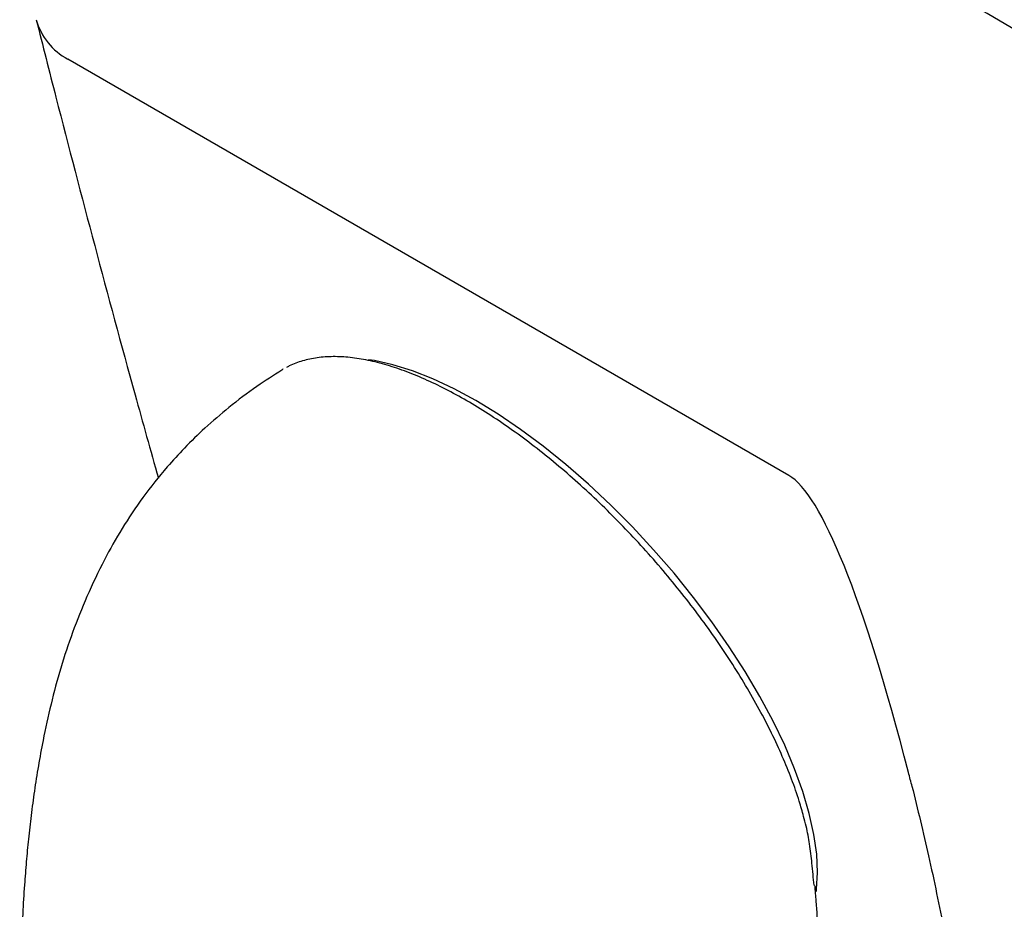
# Model space of a CAD drawing. Header units: inches. Extents: x 0.2 to 89.8, y -0.3 to 35.8.
# Tile 17 of 23: x 70.7 to 75.1, y 17.3 to 21.3. Entities that reach past the tile are written whole.
import ezdxf

# ---------------------------------------------------------------- set-up
doc = ezdxf.new("R2010")
doc.units = ezdxf.units.IN
doc.header["$MEASUREMENT"] = 0
doc.linetypes.add('SLD-Solid', pattern=[0])

msp = doc.modelspace()

# ---------------------------------------------------------------- linework, layer by layer
at = {"color": 7, "linetype": 'SLD-Solid', "lineweight": 25}
for p, q in [((74.1462788, 19.2606645), (70.894059, 21.138131)), ((74.2609412, 17.4114045), (74.2610189, 17.4096813))]:
    msp.add_line(p, q, dxfattribs=at)
at = {"color": 7, "linetype": 'SLD-Solid', "lineweight": 25, "flags": 128}
msp.add_lwpolyline([(74.2703603, 17.3825829), (74.2717251, 17.3932449), (74.2761225, 17.4694759), (74.2720527, 17.5522624), (74.2595435, 17.641039), (74.2386803, 17.7351991), (74.2096058, 17.8340996), (74.1725184, 17.9370648), (74.1276715, 18.0433915), (74.0753715, 18.1523533), (74.0159756, 18.2632058), (73.9498895, 18.3751919), (73.8775648, 18.4875465), (73.7994954, 18.5995022), (73.7162147, 18.7102942), (73.6282915, 18.8191657), (73.5363264, 18.9253729), (73.4409477, 19.0281904), (73.3428069, 19.1269158), (73.2425744, 19.2208748), (73.1409348, 19.3094254), (73.0385825, 19.3919629), (72.9362167, 19.4679233), (72.8345366, 19.5367878), (72.7342368, 19.598086), (72.6360024, 19.6513992), (72.5405045, 19.6963631), (72.4483954, 19.7326706), (72.3603043, 19.7600738), (72.2768331, 19.7783854), (72.2498502, 19.7824837)], dxfattribs=at)
at = {"color": 7, "linetype": 'SLD-Solid', "lineweight": 25}
for centre, radius, start, end in [((46.728152, -27.0700927), 58.2106199, 56.04007488, 63.965301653), ((46.0952286, -27.7824503), 57.0198312, 55.922384, 64.08299253), ((71.0327409, 21.3954031), 0.2922697, 195.6642243, 241.67323)]:
    msp.add_arc(centre, radius, start, end, dxfattribs=at)
for start_param, end_param in [(5.57863648, 6.200256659), (5.561768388, 5.57863648)]:
    msp.add_ellipse((74.8306513, 13.3685922), major_axis=(-0.7405929, 5.9056366), ratio=0.109723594, start_param=start_param, end_param=end_param, dxfattribs=at)
for points, knots in [([(70.7513351, 21.316454), (70.7808141, 21.1998797), (70.8663599, 20.8615897), (71.0139278, 20.2982082), (71.1680994, 19.7253997), (71.2669562, 19.3739614), (71.3022747, 19.2484032)], [0, 0, 0, 0, 0.170622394, 0.495133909, 0.819626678, 1, 1, 1, 1]), ([(74.2129457, 17.7221015), (74.2067232, 17.7448846), (74.1918123, 17.7994792), (74.1596862, 17.8900726), (74.1180461, 17.9926608), (74.0692673, 18.0978519), (74.0140009, 18.2048115), (73.9525225, 18.3128957), (73.885257, 18.4213943), (73.8127325, 18.5294693), (73.7355312, 18.6362965), (73.6540655, 18.7414379), (73.5686045, 18.8446196), (73.4793943, 18.9455233), (73.3869973, 19.043468), (73.2920295, 19.1377565), (73.1951357, 19.2277074), (73.0969789, 19.3126692), (72.9984184, 19.391879), (72.9000532, 19.4648725), (72.8022479, 19.5314623), (72.7051413, 19.591541), (72.6091398, 19.6447784), (72.5148487, 19.690734), (72.4228662, 19.7289952), (72.3337736, 19.7591786), (72.248195, 19.780914), (72.166847, 19.7938686), (72.0901993, 19.7978373), (72.018404, 19.7930405), (71.9525402, 19.778437), (71.9064187, 19.7629031), (71.8845356, 19.7495264), (71.8804889, 19.7470527)], [0, 0, 0, 0, 0.02394003, 0.057366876, 0.090846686, 0.124355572, 0.157869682, 0.191364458, 0.224818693, 0.258218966, 0.291420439, 0.324425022, 0.357555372, 0.390803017, 0.424144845, 0.457551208, 0.490982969, 0.524411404, 0.557809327, 0.590951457, 0.624088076, 0.657408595, 0.690897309, 0.724530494, 0.758279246, 0.792112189, 0.8259863, 0.859778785, 0.893230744, 0.926635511, 0.959825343, 0.992570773, 1, 1, 1, 1]), ([(71.8594664, 19.7351389), (71.821694, 19.7114082), (71.7400748, 19.6601304), (71.6239322, 19.5718102), (71.5149586, 19.4782593), (71.4225352, 19.3879967), (71.3283127, 19.2849628), (71.2320142, 19.1640381), (71.1370273, 19.022434), (71.0543981, 18.87537), (70.9799342, 18.7181225), (70.9143579, 18.5542117), (70.8605743, 18.3920526), (70.8165816, 18.2283242), (70.7842226, 18.0805087), (70.7603527, 17.9501975), (70.742677, 17.8374524), (70.7280211, 17.7275876), (70.71602, 17.6212919), (70.7061094, 17.5168845), (70.6972826, 17.4047047), (70.6891761, 17.2739658), (70.682225, 17.1152754), (70.6775244, 16.9265829), (70.6761166, 16.7066848), (70.6787952, 16.4544825), (70.6859428, 16.1691376), (70.6969099, 15.861686), (70.7056357, 15.6497991), (70.7100044, 15.5437155)], [0, 0, 0, 0, 0.0297401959, 0.0642631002, 0.094891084, 0.1221758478, 0.1465227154, 0.1834040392, 0.2190297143, 0.2536602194, 0.2922882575, 0.3287258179, 0.3643422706, 0.3997661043, 0.4351363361, 0.4603734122, 0.4851835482, 0.5092885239, 0.5326366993, 0.5551767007, 0.5780905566, 0.6065757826, 0.641529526, 0.6833484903, 0.7324458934, 0.7892123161, 0.8539649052, 0.9268857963, 1, 1, 1, 1]), ([(71.8656161, 19.740024), (71.8651453, 19.7398117), (71.8626947, 19.7387064), (71.8607297, 19.737005), (71.8591422, 19.7356304)], [0, 0, 0, 0, 0.1920939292, 1, 1, 1, 1]), ([(74.7018682, 17.859213), (74.7273754, 17.7542313), (74.7802518, 17.5366043), (74.8497326, 17.1985859), (74.9151006, 16.8404953), (74.9743102, 16.4660262), (75.0210731, 16.1333888), (75.0455819, 15.9256153), (75.0547859, 15.8475884)], [0, 0, 0, 0, 0.157719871, 0.326953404, 0.505770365, 0.692226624, 0.884419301, 1, 1, 1, 1]), ([(74.2602765, 17.4112822), (74.2602545, 17.4114888), (74.2568558, 17.443433), (74.2522801, 17.5045106), (74.2408697, 17.5937646), (74.2287793, 17.6645118), (74.2168467, 17.7073069), (74.212755, 17.7219816)], [0, 0, 0, 0, 0.002228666, 0.344558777, 0.622796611, 0.870655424, 1, 1, 1, 1]), ([(74.378293, 15.9408376), (74.3773428, 15.9527387), (74.3545789, 16.2378415), (74.3258374, 16.6129691), (74.286794, 17.0713491), (74.2755113, 17.2709662), (74.2662589, 17.3860521), (74.2643918, 17.4092761)], [0, 0, 0, 0, 0.024273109, 0.5814863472, 0.7680567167, 0.9531946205, 1, 1, 1, 1])]:
    msp.add_open_spline(points, degree=3, knots=knots, dxfattribs=at)

doc.saveas('drawing.dxf')
